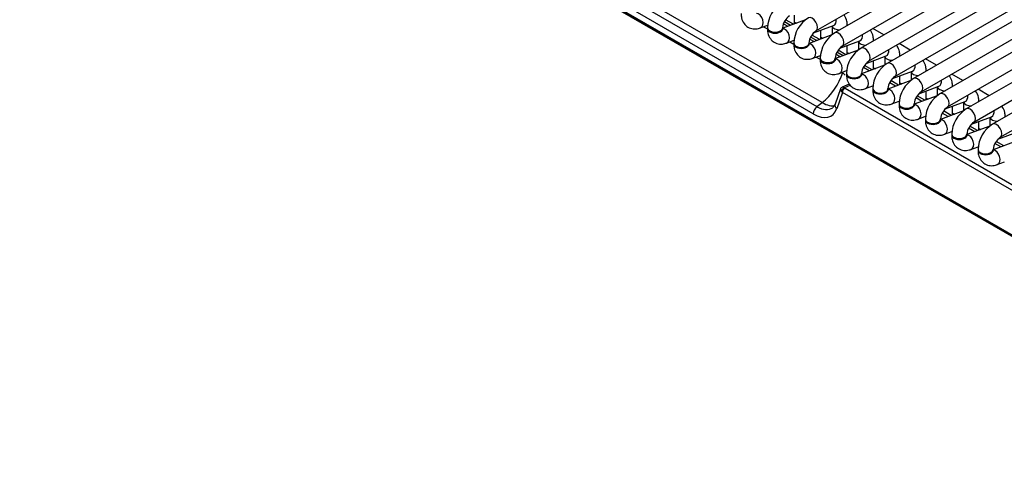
# Model space of a CAD drawing. Header units: millimetres. Extents: x 25 to 270, y 0 to 188.
# Tile 17 of 34: x 205 to 221, y 85 to 92. Entities that reach past the tile are written whole.
import ezdxf

# ---------------------------------------------------------------- set-up
doc = ezdxf.new("R2010")
doc.units = ezdxf.units.MM
doc.layers.add('134.124_BW4_CTM_', color=7, linetype='Continuous')
doc.layers.add('Standard', color=7, linetype='Continuous')

# ---------------------------------------------------------------- blocks, each defined once
blk = doc.blocks.new('SE')
at = {"layer": '134.124_BW4_CTM_', "color": 7, "linetype": 'Continuous'}
for p, q in [((22.607, 2.012), (0.05, 15.035)), ((0.051, 15.025), (22.608, 2.002)), ((0.061, 15.007), (22.618, 1.984)), ((13.119, 8.983), (22.241, 14.249)), ((22.548, 14.216), (13.426, 8.95)), ((13.551, 8.733), (22.673, 14)), ((22.98, 13.967), (13.858, 8.7)), ((13.983, 8.484), (23.105, 13.75)), ((23.412, 13.717), (14.29, 8.451)), ((14.415, 8.234), (23.537, 13.501)), ((23.844, 13.468), (14.722, 8.201)), ((14.847, 7.985), (23.969, 13.251)), ((24.276, 13.218), (15.154, 7.952)), ((15.279, 7.736), (24.401, 13.002)), ((24.708, 12.969), (15.586, 7.703)), ((15.711, 7.486), (24.833, 12.752)), ((25.14, 12.72), (16.018, 7.453)), ((16.143, 7.237), (25.265, 12.503)), ((9.629, 9.763), (13.134, 7.74)), ((13.22, 7.807), (9.716, 9.83)), ((13.075, 7.621), (9.571, 9.644)), ((12.769, 9.1), (12.769, 9.244)), ((12.205, 9.034), (12.327, 9.079)), ((12.258, 9.053), (12.323, 9.015)), ((12.949, 9.167), (12.573, 9.027)), ((12.586, 9.1), (12.658, 9.059)), ((12.699, 9.074), (12.6, 9.131)), ((12.748, 9.092), (12.621, 9.165)), ((12.769, 9.129), (12.799, 9.111)), ((13.08, 8.95), (13.406, 9.071)), ((13.383, 9.063), (13.383, 8.92)), ((13.633, 9.069), (13.633, 9.072)), ((12.323, 9.034), (12.323, 9.018)), ((12.573, 9.018), (12.573, 9.034)), ((13.381, 8.918), (13.005, 8.777)), ((13.18, 8.843), (13.053, 8.916)), ((13.201, 8.851), (13.201, 8.995)), ((14.235, 8.918), (14.053, 9.023)), ((12.637, 8.784), (12.759, 8.83)), ((12.69, 8.804), (12.755, 8.766)), ((12.755, 8.785), (12.755, 8.768)), ((13.005, 8.768), (13.005, 8.785)), ((13.018, 8.85), (13.09, 8.809)), ((13.131, 8.825), (13.032, 8.882)), ((13.201, 8.879), (13.231, 8.862)), ((13.512, 8.7), (13.838, 8.822)), ((13.633, 8.601), (13.633, 8.745)), ((13.815, 8.813), (13.815, 8.67)), ((14.065, 8.82), (14.065, 8.822)), ((14.667, 8.669), (14.485, 8.774)), ((13.069, 8.535), (13.191, 8.58)), ((13.813, 8.669), (13.437, 8.528)), ((13.45, 8.601), (13.522, 8.56)), ((13.563, 8.575), (13.464, 8.632)), ((13.612, 8.593), (13.485, 8.667)), ((13.633, 8.63), (13.663, 8.613)), ((13.944, 8.451), (14.27, 8.572)), ((14.497, 8.571), (14.497, 8.573)), ((13.122, 8.554), (13.187, 8.517)), ((13.187, 8.535), (13.187, 8.519)), ((13.437, 8.519), (13.437, 8.535)), ((14.245, 8.419), (13.869, 8.278)), ((14.044, 8.344), (13.917, 8.417)), ((14.065, 8.352), (14.065, 8.496)), ((14.247, 8.564), (14.247, 8.421)), ((15.099, 8.419), (14.917, 8.524)), ((13.501, 8.285), (13.623, 8.331)), ((13.554, 8.305), (13.558, 8.302)), ((13.558, 8.302), (13.562, 8.308)), ((13.619, 8.286), (13.619, 8.27)), ((13.869, 8.27), (13.869, 8.286)), ((13.995, 8.326), (13.897, 8.383)), ((14.065, 8.38), (14.095, 8.363)), ((14.376, 8.201), (14.702, 8.323)), ((14.497, 8.102), (14.497, 8.247)), ((14.679, 8.315), (14.679, 8.171)), ((14.929, 8.321), (14.929, 8.323)), ((15.531, 8.17), (15.349, 8.275)), ((13.665, 8.11), (13.548, 8.059)), ((13.685, 8.091), (13.588, 8.049)), ((13.934, 8.036), (14.055, 8.081)), ((14.677, 8.17), (14.301, 8.029)), ((14.427, 8.076), (14.329, 8.133)), ((14.476, 8.095), (14.349, 8.168)), ((14.497, 8.131), (14.527, 8.114)), ((13.52, 8.03), (13.435, 7.783)), ((13.552, 7.975), (13.459, 7.705)), ((22.384, 2.876), (13.552, 7.975)), ((13.597, 8.043), (22.428, 2.944)), ((14.051, 8.036), (14.051, 8.02)), ((14.301, 8.02), (14.301, 8.036)), ((15.109, 7.92), (14.733, 7.78)), ((14.808, 7.952), (15.134, 8.074)), ((14.929, 7.853), (14.929, 7.997)), ((15.111, 8.065), (15.111, 7.922)), ((15.361, 8.072), (15.361, 8.074)), ((15.963, 7.92), (15.781, 8.025)), ((13.134, 7.74), (13.22, 7.807)), ((14.366, 7.786), (14.487, 7.832)), ((14.483, 7.787), (14.483, 7.771)), ((14.733, 7.771), (14.733, 7.787)), ((14.859, 7.827), (14.761, 7.884)), ((14.908, 7.845), (14.781, 7.918)), ((14.929, 7.882), (14.959, 7.864)), ((15.24, 7.702), (15.566, 7.824)), ((15.543, 7.816), (15.543, 7.672)), ((15.793, 7.822), (15.793, 7.825)), ((15.541, 7.671), (15.165, 7.53)), ((15.291, 7.577), (15.193, 7.635)), ((15.34, 7.596), (15.213, 7.669)), ((15.361, 7.604), (15.361, 7.748)), ((15.361, 7.632), (15.391, 7.615)), ((14.798, 7.537), (14.919, 7.582)), ((14.915, 7.538), (14.915, 7.521)), ((15.165, 7.521), (15.165, 7.538)), ((15.672, 7.453), (15.998, 7.575)), ((15.793, 7.354), (15.793, 7.498)), ((15.975, 7.566), (15.975, 7.423)), ((15.23, 7.287), (15.351, 7.333)), ((15.347, 7.288), (15.347, 7.272)), ((15.973, 7.421), (15.597, 7.281)), ((15.597, 7.272), (15.597, 7.288)), ((15.724, 7.328), (15.625, 7.385)), ((15.772, 7.346), (15.645, 7.419)), ((15.793, 7.383), (15.823, 7.365)), ((16.104, 7.204), (16.43, 7.325)), ((16.405, 7.172), (16.029, 7.031)), ((16.156, 7.079), (16.057, 7.136)), ((16.204, 7.097), (16.077, 7.17)), ((15.662, 7.038), (15.783, 7.083)), ((15.779, 7.039), (15.779, 7.022)), ((16.029, 7.022), (16.029, 7.039)), ((16.094, 6.789), (16.215, 6.834))]:
    blk.add_line(p, q, dxfattribs=at)
for centre, radius, start, end in [((12.835, 9.015), 0.512, 122.1615, 177.8385), ((12.838, 9.013), 0.267, 124.6247, 175.3753), ((13.267, 8.765), 0.512, 122.1615, 177.8385), ((13.27, 8.763), 0.267, 124.6247, 175.3753), ((13.699, 8.516), 0.512, 122.1615, 177.8385), ((13.702, 8.514), 0.267, 124.6247, 175.3753), ((14.131, 8.267), 0.512, 122.1615, 177.8385), ((14.134, 8.264), 0.267, 124.6247, 175.3753), ((14.563, 8.017), 0.512, 122.1615, 177.8385), ((14.567, 8.015), 0.267, 124.6247, 175.3753), ((14.995, 7.768), 0.512, 122.1615, 177.8385), ((14.999, 7.766), 0.267, 124.6247, 175.3753), ((15.427, 7.518), 0.512, 122.1615, 177.8385), ((13.343, 7.807), 0.0952, 303.4438, 345.3278), ((15.431, 7.516), 0.267, 124.6247, 175.3753), ((15.859, 7.269), 0.512, 122.1615, 177.8385), ((15.863, 7.267), 0.267, 124.6247, 175.3753), ((16.291, 7.019), 0.512, 122.1615, 177.8385), ((16.295, 7.017), 0.267, 124.6247, 175.3753)]:
    blk.add_arc(centre, radius, start, end, dxfattribs=at)
for centre, major_axis, ratio, start_param, end_param in [((12.162, 9.151), (-0.044, 0.117), 0.668835, 3.141507, 6.010802), ((13.056, 9.091), (0.063, -0.108), 0.57735, 0.009856, 3.141268), ((13.508, 9.072), (-0.125, 0), 0.57735, 0.1188, 1.602936), ((13.362, 9.188), (-0.044, 0.117), 0.668835, 3.141593, 4.350833), ((13.508, 9.072), (-0.125, 0), 0.57735, 3.109453, 3.142309), ((12.448, 9.034), (-0.125, 0), 0.57735, 0.000417, 3.131765), ((12.448, 9.018), (-0.125, 0), 0.57735, 0, 3.141593), ((12.594, 8.901), (-0.044, 0.117), 0.668835, 3.141507, 6.010802), ((13.488, 8.842), (0.063, -0.108), 0.57735, 0.009856, 3.141268), ((13.794, 8.939), (-0.044, 0.117), 0.668835, 3.141593, 4.350833), ((12.88, 8.785), (-0.125, 0), 0.57735, 0.000417, 3.131765), ((12.88, 8.768), (-0.125, 0), 0.57735, 0, 3.141593), ((13.026, 8.652), (-0.044, 0.117), 0.668835, 3.141507, 6.010802), ((13.94, 8.822), (-0.125, 0), 0.57735, 0.1188, 1.602936), ((13.94, 8.822), (-0.125, 0), 0.57735, 3.109453, 3.142309), ((13.92, 8.592), (0.063, -0.108), 0.57735, 0.009856, 3.141268), ((14.226, 8.69), (-0.044, 0.117), 0.668835, 3.141593, 4.350833), ((14.372, 8.573), (-0.125, 0), 0.57735, 3.109453, 3.142309), ((13.312, 8.535), (-0.125, 0), 0.57735, 0.000417, 3.131765), ((13.312, 8.519), (-0.125, 0), 0.57735, 0, 3.141593), ((13.458, 8.402), (-0.044, 0.117), 0.668835, 3.141507, 6.010802), ((14.372, 8.573), (-0.125, 0), 0.57735, 0.1188, 1.602936), ((14.352, 8.343), (0.063, -0.108), 0.57735, 0.009856, 3.141268), ((14.658, 8.44), (-0.044, 0.117), 0.668835, 3.141593, 4.350833), ((13.173, 8.232), (-0.321, -0.507), 0.535439, 0.981637, 2.028834), ((13.226, 8.25), (-0.428, 0.258), 0.504907, 4.034661, 4.171591), ((13.744, 8.286), (-0.125, 0), 0.57735, 0.000417, 3.131765), ((13.744, 8.27), (-0.125, 0), 0.57735, 0, 3.141593), ((13.89, 8.153), (-0.044, 0.117), 0.668835, 3.141507, 6.010802), ((14.804, 8.323), (-0.125, 0), 0.57735, 0.1188, 1.602936), ((14.804, 8.323), (-0.125, 0), 0.57735, 3.109453, 3.142309), ((14.785, 8.093), (0.063, -0.108), 0.57735, 0.009856, 3.141268), ((15.09, 8.191), (-0.044, 0.117), 0.668835, 3.141593, 4.350833), ((13.608, 7.976), (0.0859, -0.0564), 0.350321, 3.280914, 3.976141), ((13.579, 8.004), (0.033, 0.0375), 0.743086, 0.656134, 2.435599), ((13.619, 8.01), (-0.0967, 0.0262), 0.611231, 0.704286, 0.982149), ((13.608, 7.976), (0.0633, -0.0811), 0.38622, 2.316235, 2.955922), ((13.588, 7.998), (0.025, 0.0433), 0.57735, 0.523599, 2.408554), ((13.628, 8.055), (-0.049, 0.0112), 0.453141, 0.6972, 0.975063), ((14.176, 8.036), (-0.125, 0), 0.57735, 0.000417, 3.131765), ((14.176, 8.02), (-0.125, 0), 0.57735, 0, 3.141593), ((14.322, 7.903), (-0.044, 0.117), 0.668835, 3.141507, 6.010802), ((15.236, 8.074), (-0.125, 0), 0.57735, 0.1188, 1.602936), ((15.217, 7.844), (0.063, -0.108), 0.57735, 0.009856, 3.141268), ((15.236, 8.074), (-0.125, 0), 0.57735, 3.109453, 3.142309), ((15.522, 7.941), (-0.044, 0.117), 0.668835, 3.141593, 4.350833), ((13.159, 8.174), (-0.308, 0.394), 0.468323, 2.282914, 2.976244), ((13.529, 7.75), (0.0945, -0.0327), 0.768713, 3.163933, 4.165607), ((13.529, 7.75), (0.0945, -0.0327), 0.768713, 3.141593, 3.163933), ((14.608, 7.787), (-0.125, 0), 0.57735, 0.000417, 3.131765), ((14.608, 7.771), (-0.125, 0), 0.57735, 0, 3.141593), ((14.754, 7.654), (-0.044, 0.117), 0.668835, 3.141507, 6.010802), ((15.668, 7.825), (-0.125, 0), 0.57735, 0.1188, 1.602936), ((15.668, 7.825), (-0.125, 0), 0.57735, 3.109453, 3.142309), ((13.146, 7.666), (-0.05, -0.0866), 0.57735, 4.101524, 5.550147), ((13.053, 8.101), (-0.321, 0.51), 0.546518, 2.33827, 3.554379), ((13.124, 8.146), (-0.258, 0.431), 0.560919, 2.352762, 3.194916), ((15.649, 7.594), (0.063, -0.108), 0.57735, 0.009856, 3.141268), ((15.954, 7.692), (-0.044, 0.117), 0.668835, 3.141593, 4.350833), ((15.04, 7.538), (-0.125, 0), 0.57735, 0.000417, 3.131765), ((15.04, 7.521), (-0.125, 0), 0.57735, 0, 3.141593), ((15.186, 7.405), (-0.044, 0.117), 0.668835, 3.141507, 6.010802), ((16.1, 7.575), (-0.125, 0), 0.57735, 0.1188, 1.602936), ((16.081, 7.345), (0.063, -0.108), 0.57735, 0.009856, 3.141268), ((15.472, 7.288), (-0.125, 0), 0.57735, 0.000417, 3.131765), ((15.618, 7.155), (-0.044, 0.117), 0.668835, 3.141507, 6.010802), ((15.472, 7.272), (-0.125, 0), 0.57735, 0, 3.141593), ((15.904, 7.039), (-0.125, 0), 0.57735, 0.000417, 3.131765), ((15.904, 7.022), (-0.125, 0), 0.57735, 0, 3.141593), ((16.05, 6.906), (-0.044, 0.117), 0.668835, 3.141507, 6.013565)]:
    blk.add_ellipse(centre, major_axis=major_axis, ratio=ratio, start_param=start_param, end_param=end_param, dxfattribs=at)
for points, knots in [([(11.891, 9.267), (11.892, 9.241), (11.896, 9.187), (11.931, 9.104), (12.001, 9.039), (12.088, 9.011), (12.16, 9.018), (12.195, 9.03), (12.205, 9.034)], [0, 0, 0, 0, 0.150239, 0.363195, 0.55301, 0.751743, 0.93816, 1, 1, 1, 1]), ([(13.633, 9.072), (13.632, 9.098), (13.628, 9.152), (13.603, 9.212), (13.579, 9.243), (13.575, 9.247)], [0, 0, 0, 0, 0.377249, 0.911981, 1, 1, 1, 1]), ([(12.323, 9.018), (12.324, 8.991), (12.328, 8.937), (12.363, 8.855), (12.433, 8.79), (12.52, 8.762), (12.593, 8.769), (12.627, 8.781), (12.637, 8.784)], [0, 0, 0, 0, 0.150239, 0.363195, 0.55301, 0.751743, 0.93816, 1, 1, 1, 1]), ([(12.575, 8.999), (12.575, 8.999), (12.574, 9), (12.573, 9.007), (12.573, 9.016), (12.573, 9.018)], [0, 0, 0, 0, 0.2503, 0.844458, 1, 1, 1, 1]), ([(14.065, 8.822), (14.064, 8.849), (14.06, 8.903), (14.035, 8.962), (14.011, 8.993), (14.007, 8.997)], [0, 0, 0, 0, 0.377249, 0.911981, 1, 1, 1, 1]), ([(12.755, 8.768), (12.756, 8.742), (12.76, 8.688), (12.795, 8.605), (12.865, 8.54), (12.952, 8.512), (13.025, 8.52), (13.059, 8.531), (13.069, 8.535)], [0, 0, 0, 0, 0.150239, 0.363195, 0.55301, 0.751743, 0.93816, 1, 1, 1, 1]), ([(13.007, 8.75), (13.007, 8.75), (13.007, 8.751), (13.005, 8.758), (13.005, 8.766), (13.005, 8.768)], [0, 0, 0, 0, 0.2503, 0.844458, 1, 1, 1, 1]), ([(14.497, 8.573), (14.496, 8.599), (14.492, 8.654), (14.467, 8.713), (14.443, 8.744), (14.439, 8.748)], [0, 0, 0, 0, 0.377249, 0.911981, 1, 1, 1, 1]), ([(13.187, 8.519), (13.188, 8.493), (13.192, 8.438), (13.227, 8.356), (13.297, 8.291), (13.384, 8.263), (13.457, 8.27), (13.491, 8.282), (13.501, 8.285)], [0, 0, 0, 0, 0.150239, 0.363195, 0.55301, 0.751743, 0.93816, 1, 1, 1, 1]), ([(13.439, 8.5), (13.439, 8.5), (13.439, 8.501), (13.437, 8.509), (13.437, 8.517), (13.437, 8.519)], [0, 0, 0, 0, 0.2503, 0.844458, 1, 1, 1, 1]), ([(14.929, 8.323), (14.928, 8.35), (14.924, 8.404), (14.899, 8.464), (14.875, 8.494), (14.871, 8.499)], [0, 0, 0, 0, 0.377249, 0.911981, 1, 1, 1, 1]), ([(13.619, 8.27), (13.62, 8.243), (13.624, 8.189), (13.659, 8.106), (13.729, 8.041), (13.816, 8.013), (13.889, 8.021), (13.923, 8.032), (13.934, 8.036)], [0, 0, 0, 0, 0.150239, 0.363195, 0.55301, 0.751743, 0.93816, 1, 1, 1, 1]), ([(13.871, 8.251), (13.871, 8.251), (13.871, 8.252), (13.869, 8.259), (13.869, 8.267), (13.869, 8.27)], [0, 0, 0, 0, 0.2503, 0.844458, 1, 1, 1, 1]), ([(15.361, 8.074), (15.36, 8.1), (15.356, 8.155), (15.331, 8.214), (15.307, 8.245), (15.304, 8.249)], [0, 0, 0, 0, 0.377249, 0.911981, 1, 1, 1, 1]), ([(13.561, 8.062), (13.56, 8.062), (13.553, 8.062), (13.54, 8.056), (13.527, 8.045), (13.52, 8.031), (13.519, 8.024), (13.519, 8.021)], [0, 0, 0, 0, 0.063594, 0.333616, 0.616872, 0.892158, 1, 1, 1, 1]), ([(14.051, 8.02), (14.052, 7.994), (14.056, 7.939), (14.091, 7.857), (14.161, 7.792), (14.248, 7.764), (14.321, 7.771), (14.355, 7.783), (14.366, 7.786)], [0, 0, 0, 0, 0.150239, 0.363195, 0.55301, 0.751743, 0.93816, 1, 1, 1, 1]), ([(14.303, 8.001), (14.303, 8.001), (14.303, 8.002), (14.301, 8.01), (14.301, 8.018), (14.301, 8.02)], [0, 0, 0, 0, 0.2503, 0.844458, 1, 1, 1, 1]), ([(15.793, 7.825), (15.792, 7.851), (15.788, 7.905), (15.763, 7.965), (15.739, 7.995), (15.736, 8)], [0, 0, 0, 0, 0.377249, 0.911981, 1, 1, 1, 1]), ([(14.483, 7.771), (14.484, 7.744), (14.488, 7.69), (14.523, 7.607), (14.593, 7.542), (14.681, 7.515), (14.753, 7.522), (14.787, 7.533), (14.798, 7.537)], [0, 0, 0, 0, 0.150239, 0.363195, 0.55301, 0.751743, 0.93816, 1, 1, 1, 1]), ([(14.735, 7.752), (14.735, 7.752), (14.735, 7.753), (14.733, 7.76), (14.733, 7.769), (14.733, 7.771)], [0, 0, 0, 0, 0.2503, 0.844458, 1, 1, 1, 1]), ([(16.225, 7.575), (16.224, 7.602), (16.22, 7.656), (16.195, 7.715), (16.171, 7.746), (16.168, 7.75)], [0, 0, 0, 0, 0.377249, 0.911981, 1, 1, 1, 1]), ([(14.915, 7.521), (14.916, 7.495), (14.92, 7.441), (14.955, 7.358), (15.025, 7.293), (15.113, 7.265), (15.185, 7.272), (15.22, 7.284), (15.23, 7.287)], [0, 0, 0, 0, 0.150239, 0.363195, 0.55301, 0.751743, 0.93816, 1, 1, 1, 1]), ([(15.167, 7.502), (15.167, 7.502), (15.167, 7.503), (15.165, 7.511), (15.165, 7.519), (15.165, 7.521)], [0, 0, 0, 0, 0.2503, 0.844458, 1, 1, 1, 1]), ([(15.347, 7.272), (15.348, 7.245), (15.352, 7.191), (15.387, 7.109), (15.457, 7.044), (15.545, 7.016), (15.617, 7.023), (15.652, 7.035), (15.662, 7.038)], [0, 0, 0, 0, 0.150239, 0.363195, 0.55301, 0.751743, 0.93816, 1, 1, 1, 1]), ([(15.599, 7.253), (15.599, 7.253), (15.599, 7.254), (15.597, 7.261), (15.597, 7.27), (15.597, 7.272)], [0, 0, 0, 0, 0.2503, 0.844458, 1, 1, 1, 1]), ([(15.779, 7.022), (15.78, 6.996), (15.784, 6.942), (15.819, 6.859), (15.889, 6.794), (15.977, 6.766), (16.049, 6.773), (16.084, 6.785), (16.094, 6.789)], [0, 0, 0, 0, 0.150239, 0.363195, 0.55301, 0.751743, 0.93816, 1, 1, 1, 1]), ([(16.031, 7.004), (16.031, 7.004), (16.031, 7.005), (16.029, 7.012), (16.029, 7.02), (16.029, 7.022)], [0, 0, 0, 0, 0.2503, 0.844458, 1, 1, 1, 1])]:
    blk.add_open_spline(points, degree=3, knots=knots, dxfattribs=at)

msp = doc.modelspace()

# ---------------------------------------------------------------- block references
at = {"layer": 'Standard', "color": 7}
msp.add_blockref('SE', (205.2083, 83.0844), dxfattribs=at)

doc.saveas('drawing.dxf')
